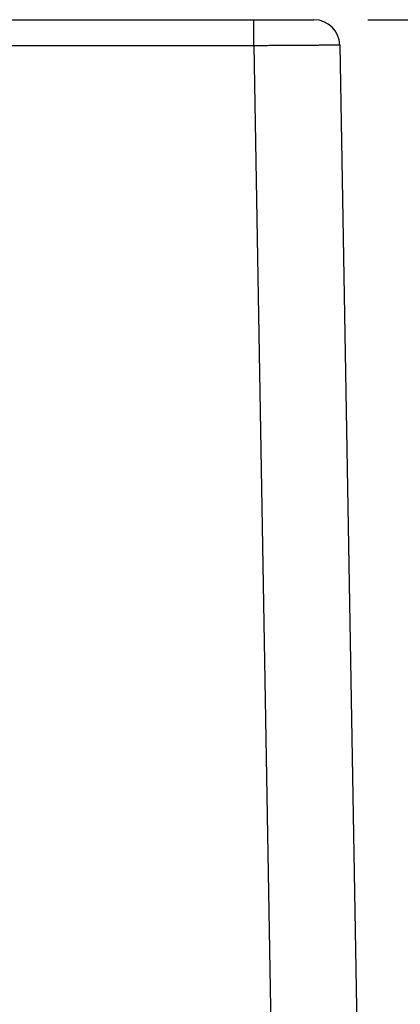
# Model space of a CAD drawing. Header units: inches. Extents: x 0 to 34, y 0 to 22.
# Tile 52 of 111: x 24.228 to 24.671, y 7.055 to 8.199. Entities that reach past the tile are written whole.
import ezdxf

# ---------------------------------------------------------------- set-up
doc = ezdxf.new("R2010")
doc.units = ezdxf.units.IN
doc.header["$LTSCALE"] = 1.87
doc.header["$MEASUREMENT"] = 0
doc.layers.get('0').update_dxf_attribs({"linetype": 'CONTINUOUS'})
doc.layers.add('DIMENSIONS', color=7, linetype='CONTINUOUS')
doc.styles.get("Standard").update_dxf_attribs({"font": 'txt', "width": 0.8})
doc.dimstyles.new('DIMSTYLE_1', dxfattribs={"dimtxt": 0.125, "dimasz": 0.18, "dimexe": 0.18, "dimexo": 0.0625, "dimgap": 0.09, "dimtad": 0, "dimtih": 1, "dimtoh": 1, "dimdec": 3, "dimzin": 4, "dimdsep": 46, "dimtxsty": 'STANDARD', "dimblk": '_FILLED', "dimblk1": '_FILLED', "dimblk2": '_FILLED', "dimcen": 0.09, "dimadec": 0, "dimazin": 0, "dimtp": 0.01, "dimtm": 0.01, "dimtfac": 1, "dimtdec": 3, "dimtofl": 0, "dimtmove": 0, "dimatfit": 3, "dimldrblk": '_FILLED', "dimfxl": 1, "dimtolj": 1, "dimtzin": 4, "dimarcsym": 0})

# ---------------------------------------------------------------- blocks, each defined once
blk = doc.blocks.new('_FILLED')
at = {"color": 0, "linetype": 'BYBLOCK'}
blk.add_solid([(0, 0), (-1, 0.1736), (-1, -0.1736)], dxfattribs=at)
blk = doc.blocks.new('*D0')
at = {"layer": 'DIMENSIONS', "color": 2, "linetype": 'CONTINUOUS'}
for p, q in [((17.5503, 7.3875), (17.5503, 4.805)), ((24.6201, 5.9168), (24.6201, 4.805)), ((17.5503, 4.93), (20.4163, 4.93)), ((24.6201, 4.93), (21.9663, 4.93))]:
    blk.add_line(p, q, dxfattribs=at)
at = {"layer": 'DIMENSIONS', "color": 2, "linetype": 'CONTINUOUS', "xscale": 0.18, "yscale": 0.18, "zscale": 0.18, "rotation": 180}
blk.add_blockref('_FILLED', (17.5503, 4.93), dxfattribs=at)
at = {"layer": 'DIMENSIONS', "color": 2, "linetype": 'CONTINUOUS', "xscale": 0.18, "yscale": 0.18, "zscale": 0.18}
blk.add_blockref('_FILLED', (24.6201, 4.93), dxfattribs=at)
at = {"layer": 'DIMENSIONS', "color": 2, "linetype": 'CONTINUOUS', "width": 0.8}
for s, p in [('[', (21.1038, 4.8675)), (']', (21.8038, 4.8675)), ('7.070', (20.4788, 4.8675)), ('179.57', (21.2038, 4.8675))]:
    blk.add_text(s, height=0.125, dxfattribs=at).set_placement(p)
blk = doc.blocks.new('*D1')
at = {"layer": 'DIMENSIONS', "color": 2, "linetype": 'CONTINUOUS'}
for p, q in [((24.6329, 8.199), (25.4912, 8.199)), ((25.3662, 8.199), (25.3662, 7.3967)), ((25.3662, 5.68), (25.3662, 6.9592)), ((24.3863, 5.68), (25.4912, 5.68))]:
    blk.add_line(p, q, dxfattribs=at)
at = {"layer": 'DIMENSIONS', "color": 2, "linetype": 'CONTINUOUS', "xscale": 0.18, "yscale": 0.18, "zscale": 0.18}
for p, rotation in [((25.3662, 8.199), 90), ((25.3662, 5.68), 270)]:
    blk.add_blockref('_FILLED', p, dxfattribs=dict(at, rotation=rotation))
at = {"layer": 'DIMENSIONS', "color": 2, "linetype": 'CONTINUOUS', "width": 0.8}
for s, p in [('2.519', (25.0162, 7.2092)), ('[', (25.0162, 7.0217)), (']', (25.6162, 7.0217)), ('63.98', (25.1162, 7.0217))]:
    blk.add_text(s, height=0.125, dxfattribs=at).set_placement(p)

msp = doc.modelspace()

# ---------------------------------------------------------------- linework, layer by layer
at = {"color": 7, "linetype": 'CONTINUOUS'}
for p, q in [((20.5763, 8.199), (24.5704, 8.199)), ((24.5004, 8.1688), (24.5004, 8.199)), ((24.5004, 8.1688), (24.2168, 8.1688)), ((24.5004, 8.1688), (24.5293, 6.5091)), ((24.6004, 8.1695), (24.6293, 6.51))]:
    msp.add_line(p, q, dxfattribs=at)
msp.add_arc((24.5704, 8.169), 0.03, 1, 89.9988, dxfattribs=at)
msp.add_open_spline([(24.6004, 8.1695), (24.6004, 8.1695), (24.6002, 8.1696), (24.6, 8.1695), (24.5996, 8.1695), (24.599, 8.1695), (24.5983, 8.1695), (24.5974, 8.1695), (24.5964, 8.1694), (24.5952, 8.1694), (24.5938, 8.1694), (24.5923, 8.1694), (24.5907, 8.1694), (24.5889, 8.1694), (24.5869, 8.1693), (24.5848, 8.1693), (24.5826, 8.1693), (24.5803, 8.1693), (24.5778, 8.1693), (24.5752, 8.1692), (24.5724, 8.1692), (24.5696, 8.1692), (24.5666, 8.1692), (24.5636, 8.1691), (24.5604, 8.1691), (24.5572, 8.1691), (24.5538, 8.1691), (24.5503, 8.1691), (24.5468, 8.169), (24.5432, 8.169), (24.5396, 8.169), (24.5358, 8.169), (24.532, 8.1689), (24.5282, 8.1689), (24.5243, 8.1689), (24.5204, 8.1689), (24.5164, 8.1688), (24.5124, 8.1688), (24.5084, 8.1688), (24.5044, 8.1688), (24.5017, 8.1688), (24.5004, 8.1688)], degree=3, knots=[0, 0, 0, 0, 0.000817, 0.003252, 0.007304, 0.012966, 0.020229, 0.029082, 0.039511, 0.051499, 0.065028, 0.080077, 0.096619, 0.114624, 0.134058, 0.15489, 0.177092, 0.20063, 0.225463, 0.251545, 0.278834, 0.30729, 0.33687, 0.367527, 0.399214, 0.431875, 0.465453, 0.499897, 0.535162, 0.571198, 0.607937, 0.645311, 0.683256, 0.721714, 0.760621, 0.799915, 0.839531, 0.87941, 0.919491, 0.959709, 1, 1, 1, 1], dxfattribs=at)

# ---------------------------------------------------------------- dimensions: what is measured, and where the dimension line sits
at = {"layer": 'DIMENSIONS', "color": 2, "linetype": 'CONTINUOUS'}
dim = msp.add_linear_dim(base=(25.3662, 5.68), p1=(24.6329, 8.199), p2=(24.3863, 5.68), angle=270, dimstyle='DIMSTYLE_1', dxfattribs=at)
dim.commit()
dim.dimension.update_dxf_attribs({"geometry": '*D1', "text_midpoint": (25.3662, 7.178), "dimtype": 160})
dim = msp.add_linear_dim(base=(24.6201, 4.93), p1=(17.5503, 7.3875), p2=(24.6201, 5.9168), dimstyle='DIMSTYLE_1', dxfattribs=at)
dim.commit()
dim.dimension.update_dxf_attribs({"geometry": '*D0', "text_midpoint": (21.1913, 4.93), "dimtype": 160})

doc.saveas('drawing.dxf')
